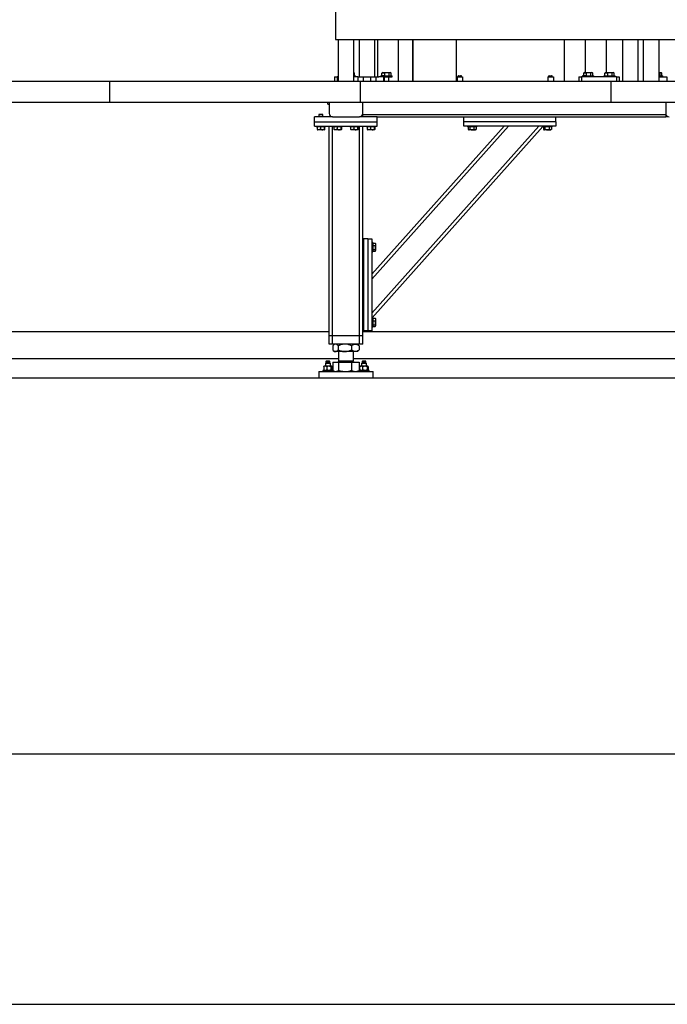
# Model space of a CAD drawing. Header units: millimetres. Extents: x 0 to 841, y 0 to 594.
# Tile 75 of 84: x 406 to 458, y 437 to 516. Entities that reach past the tile are written whole.
import ezdxf

# ---------------------------------------------------------------- set-up
doc = ezdxf.new("R2010")
doc.units = ezdxf.units.MM
doc.layers.add('TRAIT-FORT', color=4, linetype='Continuous', lineweight=25)

msp = doc.modelspace()

# ---------------------------------------------------------------- linework, layer by layer
at = {"layer": 'TRAIT-FORT', "color": 4, "linetype": 'Continuous', "lineweight": 25}
for p, q in [((431.402, 580.742), (431.402, 514.075)), ((431.402, 514.075), (528.729, 514.075)), ((431.606, 514.075), (431.606, 510.742)), ((432.865, 510.742), (432.865, 514.075)), ((433.273, 514.075), (433.273, 511.075)), ((434.532, 511.075), (434.532, 514.075)), ((434.732, 514.075), (434.732, 511.075)), ((436.426, 510.742), (436.426, 514.075)), ((437.533, 514.075), (437.533, 510.742)), ((437.55, 514.075), (437.55, 510.742)), ((441.052, 510.742), (441.052, 514.075)), ((449.633, 514.075), (449.633, 510.742)), ((451.326, 511.425), (451.326, 514.075)), ((452.975, 514.075), (452.975, 511.425)), ((452.98, 514.075), (452.98, 511.425)), ((454.271, 514.075), (454.271, 510.742)), ((455.53, 510.742), (455.53, 514.075)), ((455.938, 514.075), (455.938, 510.742)), ((457.197, 510.742), (457.197, 514.075)), ((393.391, 510.742), (413.392, 510.742)), ((413.392, 509.075), (413.392, 510.742)), ((413.392, 510.742), (433.391, 510.742)), ((431.315, 511.075), (431.315, 510.742)), ((431.315, 511.075), (431.527, 511.075)), ((431.527, 511.075), (431.527, 510.742)), ((431.606, 511.075), (431.527, 511.075)), ((432.887, 511.4), (432.865, 511.413)), ((432.865, 511.158), (432.993, 511.158)), ((432.932, 511.075), (432.865, 511.075)), ((432.905, 511.158), (432.905, 511.388)), ((433.176, 511.075), (432.932, 511.075)), ((432.993, 511.075), (432.993, 511.158)), ((433.176, 511.075), (433.176, 510.742)), ((433.176, 511.075), (433.599, 511.075)), ((433.391, 509.075), (433.391, 510.742)), ((433.391, 510.742), (453.391, 510.742)), ((433.599, 511.075), (433.599, 510.742)), ((433.599, 511.075), (434.192, 511.075)), ((434.192, 511.075), (434.192, 510.742)), ((434.192, 511.075), (434.615, 511.075)), ((434.615, 511.075), (434.859, 511.075)), ((434.615, 511.075), (434.615, 510.742)), ((435.215, 511.075), (434.859, 511.075)), ((435.008, 511.158), (435.008, 511.075)), ((435.286, 511.158), (435.008, 511.158)), ((435.095, 511.388), (435.114, 511.399)), ((435.095, 511.158), (435.095, 511.388)), ((435.157, 511.425), (435.114, 511.4)), ((435.157, 511.425), (435.495, 511.425)), ((435.215, 511.075), (435.215, 510.742)), ((435.215, 511.075), (435.271, 511.075)), ((435.271, 511.075), (435.908, 511.075)), ((435.271, 511.075), (435.271, 510.742)), ((435.286, 511.158), (435.908, 511.158)), ((435.316, 511.158), (435.316, 511.388)), ((435.495, 511.425), (435.759, 511.425)), ((435.658, 510.742), (435.658, 511.075)), ((435.679, 511.158), (435.679, 511.388)), ((435.803, 511.4), (435.759, 511.425)), ((435.821, 511.158), (435.821, 511.388)), ((435.908, 511.075), (435.908, 511.158)), ((441.088, 511.075), (441.529, 511.075)), ((441.088, 511.075), (441.088, 510.742)), ((441.198, 511.168), (441.174, 511.155)), ((441.174, 511.075), (441.174, 511.155)), ((441.198, 511.168), (441.419, 511.168)), ((441.241, 511.075), (441.241, 511.155)), ((441.376, 511.075), (441.376, 511.155)), ((441.443, 511.155), (441.419, 511.168)), ((441.443, 511.075), (441.443, 511.155)), ((441.529, 511.075), (441.529, 510.742)), ((448.331, 511.075), (448.772, 511.075)), ((448.331, 511.075), (448.331, 510.742)), ((448.441, 511.168), (448.417, 511.155)), ((448.417, 511.075), (448.417, 511.155)), ((448.441, 511.168), (448.662, 511.168)), ((448.484, 511.075), (448.484, 511.155)), ((448.619, 511.075), (448.619, 511.155)), ((448.686, 511.155), (448.662, 511.168)), ((448.686, 511.075), (448.686, 511.155)), ((448.772, 511.075), (448.772, 510.742)), ((450.79, 511.075), (450.79, 510.742)), ((450.79, 511.075), (451.001, 511.075)), ((451.001, 511.075), (451.001, 510.742)), ((453.796, 511.075), (451.001, 511.075)), ((451.099, 511.158), (451.099, 511.075)), ((451.376, 511.158), (451.099, 511.158)), ((451.186, 511.388), (451.205, 511.399)), ((451.186, 511.158), (451.186, 511.388)), ((451.248, 511.425), (451.204, 511.4)), ((451.248, 511.425), (451.586, 511.425)), ((451.376, 511.158), (451.999, 511.158)), ((451.406, 511.158), (451.406, 511.388)), ((451.586, 511.425), (451.85, 511.425)), ((451.769, 511.158), (451.769, 511.388)), ((451.893, 511.4), (451.85, 511.425)), ((451.912, 511.158), (451.912, 511.388)), ((451.999, 511.075), (451.999, 511.158)), ((452.794, 511.158), (452.794, 511.075)), ((452.794, 511.158), (453.071, 511.158)), ((452.881, 511.388), (452.9, 511.399)), ((452.881, 511.158), (452.881, 511.388)), ((452.943, 511.425), (452.899, 511.4)), ((452.943, 511.425), (453.281, 511.425)), ((453.071, 511.158), (453.694, 511.158)), ((453.101, 511.158), (453.101, 511.388)), ((453.281, 511.425), (453.545, 511.425)), ((453.391, 509.075), (453.391, 510.742)), ((453.391, 510.742), (473.391, 510.742)), ((453.464, 511.158), (453.464, 511.388)), ((453.588, 511.4), (453.545, 511.425)), ((453.607, 511.158), (453.607, 511.388)), ((453.694, 511.075), (453.694, 511.158)), ((453.796, 511.075), (453.796, 510.742)), ((453.796, 511.075), (454.007, 511.075)), ((454.007, 511.075), (454.007, 510.742)), ((457.197, 511.425), (457.355, 511.425)), ((457.274, 511.388), (457.197, 511.402)), ((457.197, 511.158), (457.504, 511.158)), ((457.197, 511.075), (457.815, 511.075)), ((457.274, 511.158), (457.274, 511.388)), ((457.398, 511.4), (457.355, 511.425)), ((457.417, 511.158), (457.417, 511.388)), ((457.504, 511.075), (457.504, 511.158)), ((457.815, 511.075), (457.815, 510.742)), ((393.391, 509.075), (413.392, 509.075)), ((413.392, 509.075), (433.391, 509.075)), ((430.762, 509.075), (430.762, 508.975)), ((430.846, 508.892), (430.895, 508.892)), ((430.895, 509.075), (430.895, 508.158)), ((433.391, 509.075), (453.391, 509.075)), ((433.562, 508.158), (433.562, 509.075)), ((453.391, 509.075), (473.391, 509.075)), ((457.729, 509.075), (457.729, 508.158)), ((429.729, 507.492), (429.729, 507.892)), ((431.162, 507.892), (429.729, 507.892)), ((430.085, 508.092), (430.062, 508.068)), ((430.062, 508.068), (430.062, 507.892)), ((430.395, 508.068), (430.062, 508.068)), ((430.085, 508.092), (430.372, 508.092)), ((430.395, 508.068), (430.372, 508.092)), ((430.395, 507.892), (430.395, 508.068)), ((431.129, 507.894), (431.129, 507.892)), ((431.162, 507.892), (433.296, 507.892)), ((434.729, 507.892), (433.296, 507.892)), ((433.329, 507.892), (433.329, 507.894)), ((433.562, 507.892), (433.562, 508.092)), ((433.562, 508.092), (457.729, 508.092)), ((434.729, 507.892), (457.729, 507.892)), ((434.729, 507.492), (434.729, 507.892)), ((441.629, 507.492), (441.629, 507.892)), ((448.962, 507.492), (448.962, 507.892)), ((457.729, 508.092), (457.729, 507.892)), ((457.895, 507.892), (457.729, 507.892)), ((429.729, 507.492), (434.729, 507.492)), ((429.729, 507.158), (429.729, 507.492)), ((429.729, 507.158), (434.729, 507.158)), ((429.862, 507.158), (429.862, 507.092)), ((429.89, 507.092), (429.862, 507.092)), ((430.596, 507.092), (429.89, 507.092)), ((429.927, 507.092), (429.927, 506.892)), ((429.943, 506.868), (429.96, 506.858)), ((430.498, 506.858), (429.96, 506.858)), ((430.188, 507.092), (430.188, 506.892)), ((430.49, 507.092), (430.49, 506.892)), ((430.498, 506.858), (430.514, 506.868)), ((430.53, 507.092), (430.53, 506.892)), ((430.596, 507.092), (430.596, 507.158)), ((430.895, 490.425), (430.895, 507.158)), ((431.162, 490.425), (431.162, 507.158)), ((431.195, 507.158), (431.195, 507.092)), ((431.223, 507.092), (431.195, 507.092)), ((431.929, 507.092), (431.223, 507.092)), ((431.261, 507.092), (431.261, 506.892)), ((431.277, 506.868), (431.293, 506.858)), ((431.831, 506.858), (431.293, 506.858)), ((431.522, 507.092), (431.522, 506.892)), ((431.823, 507.092), (431.823, 506.892)), ((431.831, 506.858), (431.848, 506.868)), ((431.864, 507.092), (431.864, 506.892)), ((431.929, 507.092), (431.929, 507.158)), ((432.529, 507.158), (432.529, 507.092)), ((432.557, 507.092), (432.529, 507.092)), ((433.262, 507.092), (432.557, 507.092)), ((432.594, 507.092), (432.594, 506.892)), ((432.61, 506.868), (432.626, 506.858)), ((433.165, 506.858), (432.626, 506.858)), ((432.855, 507.092), (432.855, 506.892)), ((433.156, 507.092), (433.156, 506.892)), ((433.165, 506.858), (433.181, 506.868)), ((433.197, 507.092), (433.197, 506.892)), ((433.262, 507.092), (433.262, 507.158)), ((433.296, 490.425), (433.296, 507.158)), ((433.562, 490.425), (433.562, 507.158)), ((433.862, 507.158), (433.862, 507.092)), ((433.89, 507.092), (433.862, 507.092)), ((434.595, 507.092), (433.89, 507.092)), ((433.928, 507.092), (433.928, 506.892)), ((433.943, 506.868), (433.96, 506.858)), ((434.498, 506.858), (433.96, 506.858)), ((434.188, 507.092), (434.188, 506.892)), ((434.296, 492.226), (447.605, 507.158)), ((434.296, 495.332), (444.837, 507.158)), ((434.296, 494.931), (445.194, 507.158)), ((434.325, 491.858), (447.929, 507.121)), ((434.49, 507.092), (434.49, 506.892)), ((434.498, 506.858), (434.514, 506.868)), ((434.53, 507.092), (434.53, 506.892)), ((434.595, 507.092), (434.595, 507.158)), ((434.729, 507.158), (434.729, 507.492)), ((441.629, 507.158), (441.629, 507.492)), ((448.962, 507.492), (441.629, 507.492)), ((448.962, 507.158), (441.629, 507.158)), ((441.929, 507.158), (441.929, 507.092)), ((442.436, 507.092), (441.929, 507.092)), ((441.971, 507.092), (441.971, 506.892)), ((441.987, 506.881), (442.026, 506.858)), ((442.262, 506.858), (442.026, 506.858)), ((442.098, 507.092), (442.098, 506.892)), ((442.262, 506.858), (442.565, 506.858)), ((442.423, 507.092), (442.423, 506.892)), ((442.662, 507.092), (442.436, 507.092)), ((442.565, 506.858), (442.604, 506.881)), ((442.62, 506.892), (442.603, 506.882)), ((442.62, 507.092), (442.62, 506.892)), ((442.662, 507.092), (442.662, 507.158)), ((447.929, 507.158), (447.929, 507.092)), ((448.436, 507.092), (447.929, 507.092)), ((447.971, 507.092), (447.971, 506.892)), ((447.987, 506.881), (448.026, 506.858)), ((448.262, 506.858), (448.026, 506.858)), ((448.098, 507.092), (448.098, 506.892)), ((448.262, 506.858), (448.565, 506.858)), ((448.423, 507.092), (448.423, 506.892)), ((448.662, 507.092), (448.436, 507.092)), ((448.565, 506.858), (448.604, 506.881)), ((448.62, 506.892), (448.603, 506.882)), ((448.62, 507.092), (448.62, 506.892)), ((448.662, 507.092), (448.662, 507.158)), ((448.962, 507.492), (448.962, 507.158)), ((433.562, 498.158), (433.629, 498.158)), ((433.629, 498.158), (433.629, 490.825)), ((433.962, 498.158), (433.629, 498.158)), ((433.962, 498.158), (433.962, 490.825)), ((433.962, 498.158), (434.296, 498.158)), ((434.296, 498.158), (434.296, 490.825)), ((434.362, 497.858), (434.296, 497.858)), ((434.362, 497.858), (434.362, 497.632)), ((434.362, 497.816), (434.562, 497.816)), ((434.362, 497.632), (434.362, 497.125)), ((434.362, 497.619), (434.562, 497.619)), ((434.562, 497.816), (434.572, 497.799)), ((434.595, 497.761), (434.573, 497.8)), ((434.595, 497.761), (434.595, 497.459)), ((434.595, 497.459), (434.595, 497.223)), ((434.296, 497.125), (434.362, 497.125)), ((434.362, 497.294), (434.562, 497.294)), ((434.362, 497.167), (434.562, 497.167)), ((434.573, 497.184), (434.595, 497.223)), ((434.362, 491.858), (434.296, 491.858)), ((434.362, 491.858), (434.362, 491.632)), ((434.296, 491.125), (434.362, 491.125)), ((434.362, 491.816), (434.562, 491.816)), ((434.362, 491.632), (434.362, 491.125)), ((434.362, 491.619), (434.562, 491.619)), ((434.362, 491.294), (434.562, 491.294)), ((434.362, 491.167), (434.562, 491.167)), ((434.562, 491.816), (434.572, 491.799)), ((434.595, 491.761), (434.573, 491.8)), ((434.573, 491.184), (434.595, 491.223)), ((434.595, 491.761), (434.595, 491.459)), ((434.595, 491.459), (434.595, 491.223)), ((430.895, 490.742), (404.229, 490.742)), ((431.162, 490.425), (430.895, 490.425)), ((430.895, 489.758), (430.895, 490.425)), ((433.296, 490.425), (431.162, 490.425)), ((431.162, 489.758), (431.162, 490.425)), ((433.562, 490.425), (433.296, 490.425)), ((433.296, 489.758), (433.296, 490.425)), ((433.629, 490.825), (433.562, 490.825)), ((459.062, 490.742), (433.562, 490.742)), ((433.562, 489.758), (433.562, 490.425)), ((433.962, 490.825), (433.629, 490.825)), ((434.296, 490.825), (433.962, 490.825)), ((431.162, 489.758), (430.895, 489.758)), ((433.296, 489.758), (431.162, 489.758)), ((431.175, 489.617), (431.175, 489.3)), ((431.312, 489.758), (431.22, 489.666)), ((431.617, 489.617), (431.617, 489.3)), ((432.671, 489.617), (432.671, 489.3)), ((433.238, 489.666), (433.146, 489.758)), ((433.283, 489.617), (433.237, 489.667)), ((433.283, 489.617), (433.283, 489.3)), ((433.562, 489.758), (433.296, 489.758)), ((431.22, 489.251), (431.312, 489.158)), ((431.396, 489.158), (431.312, 489.158)), ((432.144, 489.158), (431.396, 489.158)), ((431.629, 489.158), (431.629, 488.431)), ((432.977, 489.158), (432.144, 489.158)), ((432.829, 488.431), (432.829, 489.158)), ((433.146, 489.158), (432.977, 489.158)), ((433.146, 489.158), (433.238, 489.251)), ((433.237, 489.25), (433.283, 489.3)), ((431.629, 488.575), (403.495, 488.575)), ((430.451, 487.958), (430.451, 487.692)), ((430.485, 487.992), (430.475, 487.985)), ((430.575, 487.992), (430.485, 487.992)), ((430.865, 487.992), (430.575, 487.992)), ((430.635, 488.258), (430.585, 488.208)), ((430.585, 488.208), (430.585, 487.992)), ((430.985, 488.208), (430.585, 488.208)), ((430.652, 488.392), (430.635, 488.375)), ((430.635, 488.375), (430.635, 488.258)), ((430.936, 488.375), (430.635, 488.375)), ((430.936, 488.258), (430.635, 488.258)), ((430.919, 488.392), (430.652, 488.392)), ((430.698, 487.958), (430.698, 487.692)), ((431.076, 487.992), (430.865, 487.992)), ((430.936, 488.375), (430.919, 488.392)), ((430.936, 488.258), (430.936, 488.375)), ((430.985, 488.208), (430.936, 488.258)), ((430.985, 487.992), (430.985, 488.208)), ((431.032, 487.958), (431.032, 487.692)), ((431.085, 487.992), (431.076, 487.992)), ((431.096, 487.985), (431.085, 487.992)), ((431.119, 487.692), (431.119, 487.958)), ((431.174, 488.318), (431.174, 487.658)), ((431.174, 488.318), (431.627, 488.318)), ((431.377, 488.325), (431.377, 488.318)), ((431.377, 488.325), (433.081, 488.325)), ((431.627, 488.318), (431.627, 487.657)), ((431.627, 488.318), (432.682, 488.318)), ((431.701, 488.431), (431.629, 488.358)), ((431.629, 488.431), (432.829, 488.431)), ((431.629, 488.358), (431.888, 488.358)), ((431.888, 488.358), (432.829, 488.358)), ((432.682, 488.318), (432.682, 487.657)), ((432.682, 488.318), (433.284, 488.318)), ((432.829, 488.358), (432.757, 488.431)), ((459.796, 488.575), (432.829, 488.575)), ((433.081, 488.318), (433.081, 488.325)), ((433.284, 488.318), (433.284, 487.657)), ((433.338, 487.692), (433.338, 487.958)), ((433.372, 487.992), (433.362, 487.985)), ((433.461, 487.992), (433.372, 487.992)), ((433.752, 487.992), (433.461, 487.992)), ((433.522, 488.258), (433.472, 488.208)), ((433.472, 488.208), (433.472, 487.992)), ((433.866, 488.208), (433.472, 488.208)), ((433.539, 488.392), (433.522, 488.375)), ((433.522, 488.375), (433.522, 488.258)), ((433.822, 488.375), (433.522, 488.375)), ((433.822, 488.258), (433.522, 488.258)), ((433.805, 488.392), (433.539, 488.392)), ((433.584, 487.692), (433.584, 487.958)), ((433.962, 487.992), (433.752, 487.992)), ((433.822, 488.375), (433.805, 488.392)), ((433.822, 488.258), (433.822, 488.375)), ((433.872, 488.208), (433.822, 488.258)), ((433.866, 488.208), (433.872, 488.208)), ((433.872, 487.992), (433.872, 488.208)), ((433.919, 487.958), (433.919, 487.692)), ((433.972, 487.992), (433.962, 487.992)), ((433.982, 487.985), (433.972, 487.992)), ((434.006, 487.958), (434.006, 487.692)), ((430.096, 487.575), (430.062, 487.542)), ((430.062, 487.542), (430.062, 487.075)), ((432.229, 487.542), (430.062, 487.542)), ((430.096, 487.575), (432.229, 487.575)), ((430.385, 487.658), (430.385, 487.575)), ((431.172, 487.658), (430.385, 487.658)), ((430.475, 487.666), (430.485, 487.658)), ((431.085, 487.658), (431.096, 487.666)), ((431.186, 487.658), (431.172, 487.658)), ((431.186, 487.575), (431.186, 487.658)), ((431.213, 487.633), (431.312, 487.575)), ((432.229, 487.575), (434.362, 487.575)), ((434.395, 487.542), (432.229, 487.542)), ((433.146, 487.575), (433.245, 487.633)), ((433.284, 487.657), (433.243, 487.635)), ((433.272, 487.651), (433.272, 487.575)), ((434.072, 487.658), (433.284, 487.658)), ((433.362, 487.666), (433.372, 487.658)), ((433.972, 487.658), (433.982, 487.666)), ((434.072, 487.575), (434.072, 487.658)), ((434.395, 487.542), (434.362, 487.575)), ((434.395, 487.075), (434.395, 487.542)), ((253.391, 487.075), (553.391, 487.075)), ((356.125, 457.075), (553.391, 457.075)), ((356.125, 437.075), (553.391, 437.075))]:
    msp.add_line(p, q, dxfattribs=at)
for centre, radius, start, end in [((430.845, 508.975), 0.0833, 180, 270), ((431.162, 508.158), 0.267, 180, 270), ((433.295, 508.158), 0.267, 270, 0), ((457.995, 508.158), 0.267, 180, 270), ((431.595, 488.358), 0.0333, 270, 360), ((432.862, 488.358), 0.0333, 180, 270)]:
    msp.add_arc(centre, radius, start, end, dxfattribs=at)
for points, knots in [([(432.905, 511.388), (432.893, 511.397), (432.879, 511.407), (432.866, 511.41), (432.865, 511.41)], [0, 0, 0, 0, 0.928627, 1, 1, 1, 1]), ([(435.095, 511.388), (435.114, 511.396), (435.153, 511.412), (435.21, 511.418), (435.265, 511.41), (435.299, 511.395), (435.316, 511.388)], [0, 0, 0, 0, 0.264624, 0.535208, 0.765319, 1, 1, 1, 1]), ([(435.679, 511.388), (435.632, 511.399), (435.556, 511.418), (435.445, 511.416), (435.371, 511.403), (435.328, 511.391), (435.316, 511.388)], [0, 0, 0, 0, 0.38614, 0.63839, 0.897054, 1, 1, 1, 1]), ([(435.821, 511.388), (435.809, 511.396), (435.783, 511.412), (435.747, 511.418), (435.711, 511.41), (435.689, 511.395), (435.679, 511.388)], [0, 0, 0, 0, 0.264601, 0.5349152, 0.7652058, 1, 1, 1, 1]), ([(441.174, 511.155), (441.186, 511.16), (441.208, 511.17), (441.231, 511.16), (441.241, 511.155)], [0, 0, 0, 0, 0.534903, 1, 1, 1, 1]), ([(441.241, 511.155), (441.258, 511.159), (441.298, 511.168), (441.344, 511.163), (441.371, 511.156), (441.376, 511.155)], [0, 0, 0, 0, 0.385086, 0.895845, 1, 1, 1, 1]), ([(441.443, 511.155), (441.431, 511.16), (441.409, 511.17), (441.386, 511.16), (441.376, 511.155)], [0, 0, 0, 0, 0.534903, 1, 1, 1, 1]), ([(448.417, 511.155), (448.429, 511.16), (448.451, 511.17), (448.474, 511.16), (448.484, 511.155)], [0, 0, 0, 0, 0.534903, 1, 1, 1, 1]), ([(448.484, 511.155), (448.501, 511.159), (448.541, 511.168), (448.587, 511.163), (448.614, 511.156), (448.619, 511.155)], [0, 0, 0, 0, 0.385086, 0.895845, 1, 1, 1, 1]), ([(448.686, 511.155), (448.674, 511.16), (448.652, 511.17), (448.629, 511.16), (448.619, 511.155)], [0, 0, 0, 0, 0.534903, 1, 1, 1, 1]), ([(451.186, 511.388), (451.205, 511.396), (451.244, 511.412), (451.301, 511.418), (451.356, 511.41), (451.389, 511.395), (451.406, 511.388)], [0, 0, 0, 0, 0.264624, 0.535208, 0.765319, 1, 1, 1, 1]), ([(451.769, 511.388), (451.723, 511.399), (451.646, 511.418), (451.536, 511.416), (451.461, 511.403), (451.418, 511.391), (451.406, 511.388)], [0, 0, 0, 0, 0.38614, 0.63839, 0.897054, 1, 1, 1, 1]), ([(451.912, 511.388), (451.899, 511.396), (451.874, 511.412), (451.837, 511.418), (451.802, 511.41), (451.78, 511.395), (451.769, 511.388)], [0, 0, 0, 0, 0.264601, 0.5349152, 0.7652058, 1, 1, 1, 1]), ([(452.881, 511.388), (452.9, 511.396), (452.939, 511.412), (452.996, 511.418), (453.051, 511.41), (453.084, 511.395), (453.101, 511.388)], [0, 0, 0, 0, 0.264525, 0.534869, 0.765421, 1, 1, 1, 1]), ([(453.464, 511.388), (453.418, 511.399), (453.341, 511.418), (453.231, 511.416), (453.156, 511.403), (453.113, 511.391), (453.101, 511.388)], [0, 0, 0, 0, 0.386135, 0.638382, 0.897733, 1, 1, 1, 1]), ([(453.607, 511.388), (453.594, 511.396), (453.569, 511.412), (453.532, 511.418), (453.497, 511.41), (453.475, 511.395), (453.464, 511.388)], [0, 0, 0, 0, 0.264755, 0.534912, 0.76536, 1, 1, 1, 1]), ([(457.417, 511.388), (457.404, 511.396), (457.379, 511.412), (457.342, 511.418), (457.307, 511.41), (457.285, 511.395), (457.274, 511.388)], [0, 0, 0, 0, 0.26435, 0.534832, 0.765152, 1, 1, 1, 1]), ([(429.943, 506.869), (429.943, 506.869), (429.939, 506.869), (429.934, 506.879), (429.929, 506.889), (429.927, 506.892)], [0, 0, 0, 0, 0.082116, 0.737907, 1, 1, 1, 1]), ([(430.188, 506.892), (430.166, 506.885), (430.12, 506.87), (430.052, 506.864), (429.987, 506.872), (429.948, 506.885), (429.927, 506.892)], [0, 0, 0, 0, 0.26478, 0.534729, 0.765238, 1, 1, 1, 1]), ([(430.188, 506.892), (430.215, 506.885), (430.267, 506.87), (430.346, 506.864), (430.421, 506.872), (430.467, 506.885), (430.49, 506.892)], [0, 0, 0, 0, 0.264385, 0.535231, 0.765202, 1, 1, 1, 1]), ([(430.53, 506.892), (430.525, 506.882), (430.517, 506.865), (430.504, 506.867), (430.496, 506.878), (430.491, 506.889), (430.49, 506.892)], [0, 0, 0, 0, 0.385595, 0.637622, 0.896526, 1, 1, 1, 1]), ([(431.277, 506.869), (431.276, 506.869), (431.272, 506.869), (431.267, 506.879), (431.262, 506.889), (431.261, 506.892)], [0, 0, 0, 0, 0.082116, 0.737907, 1, 1, 1, 1]), ([(431.522, 506.892), (431.499, 506.885), (431.453, 506.87), (431.385, 506.864), (431.321, 506.872), (431.281, 506.885), (431.261, 506.892)], [0, 0, 0, 0, 0.26478, 0.535338, 0.765238, 1, 1, 1, 1]), ([(431.522, 506.892), (431.548, 506.885), (431.601, 506.87), (431.679, 506.864), (431.754, 506.872), (431.8, 506.885), (431.823, 506.892)], [0, 0, 0, 0, 0.264385, 0.535231, 0.765202, 1, 1, 1, 1]), ([(431.864, 506.892), (431.858, 506.882), (431.85, 506.865), (431.837, 506.867), (431.829, 506.878), (431.824, 506.889), (431.823, 506.892)], [0, 0, 0, 0, 0.385595, 0.637622, 0.896526, 1, 1, 1, 1]), ([(432.61, 506.869), (432.61, 506.869), (432.606, 506.869), (432.6, 506.879), (432.596, 506.889), (432.594, 506.892)], [0, 0, 0, 0, 0.082116, 0.737907, 1, 1, 1, 1]), ([(432.855, 506.892), (432.832, 506.885), (432.787, 506.87), (432.719, 506.864), (432.654, 506.872), (432.614, 506.885), (432.594, 506.892)], [0, 0, 0, 0, 0.26478, 0.535338, 0.765238, 1, 1, 1, 1]), ([(432.855, 506.892), (432.881, 506.885), (432.934, 506.87), (433.012, 506.864), (433.087, 506.872), (433.133, 506.885), (433.156, 506.892)], [0, 0, 0, 0, 0.264386, 0.534528, 0.765201, 1, 1, 1, 1]), ([(433.197, 506.892), (433.192, 506.882), (433.183, 506.865), (433.171, 506.867), (433.163, 506.878), (433.158, 506.889), (433.156, 506.892)], [0, 0, 0, 0, 0.385595, 0.637622, 0.896526, 1, 1, 1, 1]), ([(433.943, 506.869), (433.943, 506.869), (433.939, 506.869), (433.934, 506.879), (433.929, 506.889), (433.928, 506.892)], [0, 0, 0, 0, 0.082116, 0.737907, 1, 1, 1, 1]), ([(434.188, 506.892), (434.166, 506.885), (434.12, 506.87), (434.052, 506.864), (433.987, 506.872), (433.948, 506.885), (433.928, 506.892)], [0, 0, 0, 0, 0.264776, 0.535331, 0.765836, 1, 1, 1, 1]), ([(434.188, 506.892), (434.215, 506.885), (434.267, 506.87), (434.346, 506.864), (434.421, 506.872), (434.467, 506.885), (434.49, 506.892)], [0, 0, 0, 0, 0.264386, 0.534528, 0.765201, 1, 1, 1, 1]), ([(434.53, 506.892), (434.525, 506.882), (434.517, 506.865), (434.504, 506.867), (434.496, 506.878), (434.491, 506.889), (434.49, 506.892)], [0, 0, 0, 0, 0.385595, 0.637622, 0.896526, 1, 1, 1, 1]), ([(441.971, 506.892), (441.982, 506.885), (442.004, 506.87), (442.037, 506.864), (442.069, 506.872), (442.088, 506.885), (442.098, 506.892)], [0, 0, 0, 0, 0.264885, 0.535139, 0.765258, 1, 1, 1, 1]), ([(442.098, 506.892), (442.139, 506.882), (442.208, 506.865), (442.307, 506.867), (442.374, 506.878), (442.412, 506.889), (442.423, 506.892)], [0, 0, 0, 0, 0.38591, 0.637661, 0.896175, 1, 1, 1, 1]), ([(442.62, 506.892), (442.603, 506.885), (442.568, 506.87), (442.517, 506.864), (442.468, 506.872), (442.438, 506.885), (442.423, 506.892)], [0, 0, 0, 0, 0.26493, 0.535218, 0.765273, 1, 1, 1, 1]), ([(447.971, 506.892), (447.982, 506.885), (448.004, 506.87), (448.037, 506.864), (448.069, 506.872), (448.088, 506.885), (448.098, 506.892)], [0, 0, 0, 0, 0.264885, 0.535139, 0.765258, 1, 1, 1, 1]), ([(448.098, 506.892), (448.139, 506.882), (448.208, 506.865), (448.307, 506.867), (448.374, 506.878), (448.412, 506.889), (448.423, 506.892)], [0, 0, 0, 0, 0.385158, 0.637666, 0.896176, 1, 1, 1, 1]), ([(448.62, 506.892), (448.603, 506.885), (448.568, 506.87), (448.517, 506.864), (448.468, 506.872), (448.438, 506.885), (448.423, 506.892)], [0, 0, 0, 0, 0.26493, 0.535218, 0.765273, 1, 1, 1, 1]), ([(434.562, 497.816), (434.569, 497.799), (434.584, 497.765), (434.59, 497.713), (434.581, 497.664), (434.569, 497.634), (434.562, 497.619)], [0, 0, 0, 0, 0.264505, 0.535017, 0.765349, 1, 1, 1, 1]), ([(434.562, 497.294), (434.572, 497.336), (434.589, 497.404), (434.587, 497.503), (434.575, 497.57), (434.565, 497.608), (434.562, 497.619)], [0, 0, 0, 0, 0.38551, 0.637637, 0.896663, 1, 1, 1, 1]), ([(434.562, 497.167), (434.569, 497.178), (434.584, 497.201), (434.59, 497.234), (434.581, 497.265), (434.569, 497.285), (434.562, 497.294)], [0, 0, 0, 0, 0.264576, 0.534922, 0.765251, 1, 1, 1, 1]), ([(434.562, 491.816), (434.569, 491.799), (434.584, 491.765), (434.59, 491.713), (434.581, 491.664), (434.569, 491.634), (434.562, 491.619)], [0, 0, 0, 0, 0.264506, 0.535017, 0.76535, 1, 1, 1, 1]), ([(434.562, 491.294), (434.572, 491.336), (434.589, 491.404), (434.587, 491.503), (434.575, 491.57), (434.565, 491.608), (434.562, 491.619)], [0, 0, 0, 0, 0.385511, 0.637637, 0.896662, 1, 1, 1, 1]), ([(434.562, 491.167), (434.569, 491.178), (434.584, 491.201), (434.59, 491.234), (434.581, 491.265), (434.569, 491.285), (434.562, 491.294)], [0, 0, 0, 0, 0.264577, 0.534922, 0.765252, 1, 1, 1, 1]), ([(431.396, 489.758), (431.372, 489.755), (431.324, 489.749), (431.249, 489.699), (431.201, 489.645), (431.175, 489.617)], [0, 0, 0, 0, 0.309545, 0.62842, 1, 1, 1, 1]), ([(431.617, 489.617), (431.602, 489.634), (431.562, 489.68), (431.493, 489.735), (431.433, 489.757), (431.4, 489.758), (431.396, 489.758)], [0, 0, 0, 0, 0.217397, 0.574977, 0.943336, 1, 1, 1, 1]), ([(432.144, 489.758), (432.098, 489.756), (432.005, 489.752), (431.871, 489.721), (431.74, 489.676), (431.658, 489.636), (431.617, 489.617)], [0, 0, 0, 0, 0.249798, 0.504351, 0.751331, 1, 1, 1, 1]), ([(432.671, 489.617), (432.599, 489.65), (432.489, 489.701), (432.332, 489.741), (432.229, 489.757), (432.166, 489.758), (432.144, 489.758)], [0, 0, 0, 0, 0.432176, 0.656219, 0.879736, 1, 1, 1, 1]), ([(432.671, 489.617), (432.713, 489.65), (432.776, 489.701), (432.867, 489.741), (432.927, 489.757), (432.964, 489.758), (432.977, 489.758)], [0, 0, 0, 0, 0.431949, 0.65606, 0.879743, 1, 1, 1, 1]), ([(432.977, 489.758), (433.003, 489.756), (433.057, 489.752), (433.136, 489.721), (433.211, 489.676), (433.259, 489.636), (433.283, 489.617)], [0, 0, 0, 0, 0.249643, 0.504585, 0.751056, 1, 1, 1, 1]), ([(431.175, 489.3), (431.201, 489.272), (431.249, 489.219), (431.323, 489.168), (431.371, 489.162), (431.396, 489.158)], [0, 0, 0, 0, 0.371583, 0.681481, 1, 1, 1, 1]), ([(431.396, 489.158), (431.4, 489.159), (431.432, 489.159), (431.492, 489.181), (431.561, 489.236), (431.602, 489.283), (431.617, 489.3)], [0, 0, 0, 0, 0.0566624, 0.413188, 0.7826086, 1, 1, 1, 1]), ([(431.617, 489.3), (431.689, 489.267), (431.799, 489.216), (431.955, 489.176), (432.059, 489.16), (432.122, 489.159), (432.144, 489.158)], [0, 0, 0, 0, 0.431735, 0.655768, 0.879741, 1, 1, 1, 1]), ([(432.144, 489.158), (432.19, 489.16), (432.282, 489.165), (432.417, 489.196), (432.547, 489.241), (432.629, 489.281), (432.671, 489.3)], [0, 0, 0, 0, 0.249339, 0.504349, 0.750904, 1, 1, 1, 1]), ([(432.977, 489.158), (432.95, 489.16), (432.896, 489.165), (432.818, 489.196), (432.742, 489.241), (432.695, 489.281), (432.671, 489.3)], [0, 0, 0, 0, 0.249668, 0.504284, 0.751031, 1, 1, 1, 1]), ([(433.283, 489.3), (433.241, 489.267), (433.177, 489.216), (433.086, 489.176), (433.026, 489.16), (432.989, 489.159), (432.977, 489.158)], [0, 0, 0, 0, 0.431905, 0.655737, 0.879661, 1, 1, 1, 1]), ([(430.575, 487.992), (430.557, 487.99), (430.522, 487.988), (430.481, 487.973), (430.458, 487.962), (430.451, 487.958)], [0, 0, 0, 0, 0.414314, 0.838264, 1, 1, 1, 1]), ([(430.451, 487.958), (430.459, 487.969), (430.467, 487.98), (430.475, 487.983), (430.476, 487.984)], [0, 0, 0, 0, 0.882267, 1, 1, 1, 1]), ([(430.698, 487.958), (430.678, 487.968), (430.638, 487.986), (430.596, 487.99), (430.575, 487.992)], [0, 0, 0, 0, 0.493521, 1, 1, 1, 1]), ([(430.865, 487.992), (430.841, 487.99), (430.794, 487.988), (430.738, 487.973), (430.706, 487.962), (430.698, 487.958)], [0, 0, 0, 0, 0.413749, 0.838139, 1, 1, 1, 1]), ([(431.032, 487.958), (431.005, 487.968), (430.951, 487.986), (430.894, 487.99), (430.865, 487.992)], [0, 0, 0, 0, 0.493858, 1, 1, 1, 1]), ([(431.076, 487.992), (431.069, 487.99), (431.057, 487.988), (431.043, 487.973), (431.034, 487.962), (431.032, 487.958)], [0, 0, 0, 0, 0.413828, 0.837951, 1, 1, 1, 1]), ([(431.119, 487.958), (431.112, 487.968), (431.098, 487.986), (431.083, 487.99), (431.076, 487.992)], [0, 0, 0, 0, 0.49314, 1, 1, 1, 1]), ([(433.461, 487.992), (433.444, 487.99), (433.409, 487.988), (433.368, 487.973), (433.344, 487.962), (433.338, 487.958)], [0, 0, 0, 0, 0.413307, 0.83826, 1, 1, 1, 1]), ([(433.338, 487.958), (433.345, 487.969), (433.353, 487.98), (433.361, 487.983), (433.362, 487.984)], [0, 0, 0, 0, 0.8817205, 1, 1, 1, 1]), ([(433.584, 487.958), (433.565, 487.968), (433.525, 487.986), (433.483, 487.99), (433.461, 487.992)], [0, 0, 0, 0, 0.492646, 1, 1, 1, 1]), ([(433.752, 487.992), (433.728, 487.99), (433.68, 487.988), (433.625, 487.973), (433.593, 487.962), (433.584, 487.958)], [0, 0, 0, 0, 0.413799, 0.8368972, 1, 1, 1, 1]), ([(433.919, 487.958), (433.892, 487.968), (433.838, 487.986), (433.781, 487.99), (433.752, 487.992)], [0, 0, 0, 0, 0.49255, 1, 1, 1, 1]), ([(433.962, 487.992), (433.956, 487.99), (433.944, 487.988), (433.929, 487.973), (433.921, 487.962), (433.919, 487.958)], [0, 0, 0, 0, 0.4136061, 0.8382253, 1, 1, 1, 1]), ([(434.006, 487.958), (433.999, 487.968), (433.985, 487.986), (433.97, 487.99), (433.962, 487.992)], [0, 0, 0, 0, 0.49314, 1, 1, 1, 1]), ([(430.575, 487.658), (430.557, 487.66), (430.522, 487.662), (430.481, 487.677), (430.458, 487.689), (430.451, 487.692)], [0, 0, 0, 0, 0.414314, 0.838264, 1, 1, 1, 1]), ([(430.451, 487.692), (430.459, 487.682), (430.467, 487.67), (430.475, 487.667), (430.476, 487.667)], [0, 0, 0, 0, 0.882267, 1, 1, 1, 1]), ([(430.698, 487.692), (430.678, 487.683), (430.638, 487.664), (430.596, 487.66), (430.575, 487.658)], [0, 0, 0, 0, 0.493521, 1, 1, 1, 1]), ([(430.865, 487.658), (430.841, 487.66), (430.794, 487.662), (430.738, 487.677), (430.706, 487.689), (430.698, 487.692)], [0, 0, 0, 0, 0.413749, 0.838139, 1, 1, 1, 1]), ([(431.032, 487.692), (431.005, 487.683), (430.951, 487.664), (430.894, 487.66), (430.865, 487.658)], [0, 0, 0, 0, 0.493858, 1, 1, 1, 1]), ([(431.076, 487.658), (431.069, 487.66), (431.057, 487.662), (431.043, 487.677), (431.034, 487.689), (431.032, 487.692)], [0, 0, 0, 0, 0.413828, 0.837951, 1, 1, 1, 1]), ([(431.119, 487.692), (431.113, 487.682), (431.105, 487.67), (431.096, 487.667), (431.095, 487.667)], [0, 0, 0, 0, 0.881627, 1, 1, 1, 1]), ([(431.186, 487.651), (431.219, 487.631), (431.27, 487.6), (431.342, 487.579), (431.381, 487.576), (431.4, 487.575)], [0, 0, 0, 0, 0.467622, 0.7337552, 1, 1, 1, 1]), ([(431.4, 487.575), (431.438, 487.579), (431.515, 487.588), (431.59, 487.634), (431.627, 487.657)], [0, 0, 0, 0, 0.494564, 1, 1, 1, 1]), ([(431.627, 487.657), (431.713, 487.635), (431.842, 487.601), (432.02, 487.579), (432.11, 487.576), (432.155, 487.575)], [0, 0, 0, 0, 0.495206, 0.7475, 1, 1, 1, 1]), ([(432.155, 487.575), (432.243, 487.579), (432.422, 487.588), (432.595, 487.634), (432.682, 487.657)], [0, 0, 0, 0, 0.494509, 1, 1, 1, 1]), ([(432.682, 487.657), (432.731, 487.635), (432.805, 487.601), (432.906, 487.579), (432.957, 487.576), (432.983, 487.575)], [0, 0, 0, 0, 0.4954094, 0.7476108, 1, 1, 1, 1]), ([(432.983, 487.575), (433.033, 487.579), (433.135, 487.588), (433.234, 487.634), (433.284, 487.657)], [0, 0, 0, 0, 0.49438, 1, 1, 1, 1]), ([(433.461, 487.658), (433.444, 487.66), (433.409, 487.662), (433.368, 487.677), (433.344, 487.689), (433.338, 487.692)], [0, 0, 0, 0, 0.413307, 0.83826, 1, 1, 1, 1]), ([(433.338, 487.692), (433.345, 487.682), (433.353, 487.67), (433.361, 487.667), (433.362, 487.667)], [0, 0, 0, 0, 0.8817205, 1, 1, 1, 1]), ([(433.584, 487.692), (433.565, 487.683), (433.525, 487.664), (433.483, 487.66), (433.461, 487.658)], [0, 0, 0, 0, 0.492646, 1, 1, 1, 1]), ([(433.752, 487.658), (433.728, 487.66), (433.68, 487.662), (433.625, 487.677), (433.593, 487.689), (433.584, 487.692)], [0, 0, 0, 0, 0.413799, 0.8368972, 1, 1, 1, 1]), ([(433.919, 487.692), (433.892, 487.683), (433.838, 487.664), (433.781, 487.66), (433.752, 487.658)], [0, 0, 0, 0, 0.49255, 1, 1, 1, 1]), ([(433.962, 487.658), (433.956, 487.66), (433.944, 487.662), (433.929, 487.677), (433.921, 487.689), (433.919, 487.692)], [0, 0, 0, 0, 0.4136061, 0.8382253, 1, 1, 1, 1]), ([(434.006, 487.692), (433.999, 487.682), (433.992, 487.67), (433.983, 487.667), (433.982, 487.667)], [0, 0, 0, 0, 0.881627, 1, 1, 1, 1])]:
    msp.add_open_spline(points, degree=3, knots=knots, dxfattribs=at)

doc.saveas('drawing.dxf')
